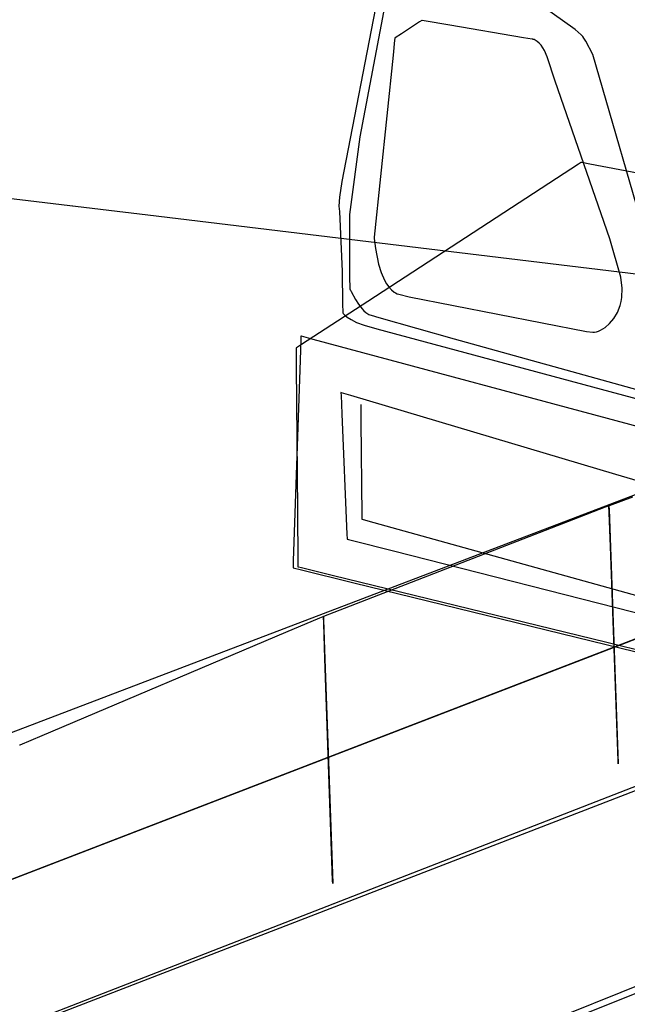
# Model space of a CAD drawing. Extents: x -3.57 to 3.57, y -2.08 to 2.06.
# Tile 84 of 219: x -0.28 to -0.19, y -0.93 to -0.78. Entities that reach past the tile are written whole.
import ezdxf

# ---------------------------------------------------------------- set-up
doc = ezdxf.new("R2010")
doc.units = 0

msp = doc.modelspace()

# ---------------------------------------------------------------- linework, layer by layer
at = {"layer": 'Layer 1', "color": 7, "linetype": 'CONTINUOUS'}
for p, q in [((-0.22495, -0.777116), (-0.230458, -0.805729)), ((-0.194863, -0.782547), (-0.201505, -0.777739)), ((-0.223925, -0.778816), (-0.227705, -0.79895)), ((-0.193908, -0.78337), (-0.194863, -0.782547)), ((-0.193694, -0.783623), (-0.193908, -0.78337)), ((-0.193542, -0.783846), (-0.193694, -0.783623)), ((-0.19324, -0.784319), (-0.193542, -0.783846)), ((-0.192171, -0.786377), (-0.19324, -0.784319)), ((-0.182193, -0.82076), (-0.192171, -0.786377)), ((-0.227705, -0.79895), (-0.229324, -0.810794)), ((-0.315746, -0.804141), (-0.260121, -0.810859)), ((-0.194357, -0.803114), (-0.197681, -0.80528)), ((-0.194033, -0.802903), (-0.194357, -0.803114)), ((-0.193958, -0.802854), (-0.194033, -0.802903)), ((-0.193943, -0.802844), (-0.193958, -0.802854)), ((-0.193941, -0.802843), (-0.193943, -0.802844)), ((-0.19394, -0.802843), (-0.193941, -0.802843)), ((-0.193941, -0.802843), (-0.193941, -0.802843)), ((-0.193941, -0.802843), (-0.193941, -0.802843)), ((-0.193941, -0.802843), (-0.193941, -0.802843)), ((-0.193941, -0.802843), (-0.193941, -0.802843)), ((-0.193941, -0.802843), (-0.193941, -0.802843)), ((-0.193941, -0.802843), (-0.193941, -0.802843)), ((-0.193941, -0.802843), (-0.193941, -0.802843)), ((-0.193941, -0.802843), (-0.193941, -0.802843)), ((-0.193941, -0.802843), (-0.193941, -0.802843)), ((-0.193925, -0.802846), (-0.19394, -0.802843)), ((-0.193827, -0.802864), (-0.193925, -0.802846)), ((-0.19261, -0.803098), (-0.193827, -0.802864)), ((-0.177607, -0.80598), (-0.19261, -0.803098)), ((-0.386179, -0.930027), (-0.057677, -0.80472)), ((-0.197681, -0.80528), (-0.226482, -0.824049)), ((-0.230458, -0.805729), (-0.23083, -0.80813)), ((-0.23083, -0.80813), (-0.230955, -0.809509)), ((-0.230955, -0.809509), (-0.230855, -0.810345)), ((-0.260121, -0.810859), (-0.091299, -0.831247)), ((-0.230855, -0.810345), (-0.230437, -0.819476)), ((-0.229324, -0.810794), (-0.229304, -0.820571)), ((-0.230437, -0.819476), (-0.230359, -0.824527)), ((-0.229304, -0.820571), (-0.229254, -0.82183)), ((-0.229254, -0.82183), (-0.22924, -0.82214)), ((-0.22924, -0.82214), (-0.229237, -0.822205)), ((-0.229237, -0.822205), (-0.229236, -0.822211)), ((-0.229236, -0.822211), (-0.229236, -0.822212)), ((-0.229236, -0.822212), (-0.229236, -0.822212)), ((-0.229236, -0.822212), (-0.229236, -0.822213)), ((-0.229236, -0.822213), (-0.229236, -0.822213)), ((-0.229236, -0.822213), (-0.229236, -0.822213)), ((-0.229236, -0.822213), (-0.229236, -0.822213)), ((-0.229236, -0.822213), (-0.229236, -0.822213)), ((-0.229236, -0.822213), (-0.229236, -0.822213)), ((-0.229236, -0.822213), (-0.229236, -0.822213)), ((-0.229236, -0.822213), (-0.229236, -0.822213)), ((-0.229236, -0.822213), (-0.229236, -0.822213)), ((-0.229236, -0.822213), (-0.229236, -0.822214)), ((-0.229236, -0.822214), (-0.229232, -0.822221)), ((-0.229232, -0.822221), (-0.229219, -0.822251)), ((-0.229219, -0.822251), (-0.229071, -0.822556)), ((-0.229071, -0.822556), (-0.228406, -0.82377)), ((-0.226482, -0.824049), (-0.236622, -0.830657)), ((-0.230359, -0.824527), (-0.230341, -0.82564)), ((-0.228406, -0.82377), (-0.227932, -0.824499)), ((-0.227932, -0.824499), (-0.227393, -0.825191)), ((-0.227393, -0.825191), (-0.227107, -0.825494)), ((-0.230341, -0.82564), (-0.230339, -0.825806)), ((-0.230339, -0.825806), (-0.230339, -0.825807)), ((-0.230339, -0.825807), (-0.230339, -0.825807)), ((-0.230339, -0.825807), (-0.230339, -0.825807)), ((-0.230339, -0.825807), (-0.230339, -0.825807)), ((-0.230339, -0.825807), (-0.230339, -0.825807)), ((-0.230339, -0.825807), (-0.230339, -0.825807)), ((-0.230339, -0.825807), (-0.230339, -0.825807)), ((-0.230339, -0.825807), (-0.230339, -0.825807)), ((-0.230339, -0.825807), (-0.230339, -0.825807)), ((-0.230339, -0.825807), (-0.230339, -0.825807)), ((-0.230339, -0.825807), (-0.230339, -0.825807)), ((-0.230339, -0.825807), (-0.230338, -0.825807)), ((-0.230338, -0.825807), (-0.230338, -0.825809)), ((-0.230338, -0.825809), (-0.230329, -0.82582)), ((-0.230329, -0.82582), (-0.230283, -0.825877)), ((-0.230283, -0.825877), (-0.230069, -0.826102)), ((-0.230069, -0.826102), (-0.229672, -0.826439)), ((-0.229672, -0.826439), (-0.229068, -0.826842)), ((-0.227107, -0.825494), (-0.226812, -0.825755)), ((-0.226812, -0.825755), (-0.226513, -0.825961)), ((-0.226513, -0.825961), (-0.226362, -0.82604)), ((-0.226362, -0.82604), (-0.226211, -0.826101)), ((-0.226211, -0.826101), (-0.225976, -0.826174)), ((-0.225976, -0.826174), (-0.224817, -0.82651)), ((-0.224817, -0.82651), (-0.213343, -0.829756)), ((-0.229068, -0.826842), (-0.228234, -0.827266)), ((-0.228234, -0.827266), (-0.227086, -0.827684)), ((-0.227086, -0.827684), (-0.225146, -0.828232)), ((-0.236725, -0.829491), (-0.236741, -0.829952)), ((-0.236721, -0.829383), (-0.236725, -0.829491)), ((-0.23672, -0.829359), (-0.236721, -0.829361)), ((-0.236721, -0.829361), (-0.236721, -0.829383)), ((-0.236632, -0.829382), (-0.23672, -0.829358)), ((-0.23672, -0.829358), (-0.23672, -0.829358)), ((-0.23672, -0.829358), (-0.23672, -0.829358)), ((-0.23672, -0.829358), (-0.23672, -0.829358)), ((-0.23672, -0.829358), (-0.23672, -0.829358)), ((-0.23672, -0.829358), (-0.23672, -0.829358)), ((-0.23672, -0.829358), (-0.23672, -0.829358)), ((-0.23672, -0.829358), (-0.23672, -0.829358)), ((-0.23672, -0.829358), (-0.23672, -0.829358)), ((-0.23672, -0.829358), (-0.23672, -0.829359)), ((-0.234869, -0.829856), (-0.236632, -0.829382)), ((-0.225146, -0.828232), (-0.184827, -0.839093)), ((-0.237456, -0.831201), (-0.237457, -0.831201)), ((-0.237457, -0.831201), (-0.237457, -0.831201)), ((-0.237457, -0.831201), (-0.237457, -0.831201)), ((-0.237457, -0.831201), (-0.237457, -0.831201)), ((-0.237457, -0.831201), (-0.237457, -0.831201)), ((-0.237457, -0.831201), (-0.237457, -0.831201)), ((-0.237457, -0.831201), (-0.237457, -0.831201)), ((-0.237457, -0.831201), (-0.237457, -0.831201)), ((-0.237457, -0.831201), (-0.237457, -0.831201)), ((-0.237457, -0.831201), (-0.237457, -0.831202)), ((-0.237457, -0.831202), (-0.237457, -0.831207)), ((-0.237453, -0.831198), (-0.237456, -0.831201)), ((-0.237401, -0.831164), (-0.237453, -0.831198)), ((-0.236622, -0.830657), (-0.237401, -0.831164)), ((-0.236741, -0.829952), (-0.236897, -0.834516)), ((-0.1844, -0.843422), (-0.234869, -0.829856)), ((-0.213343, -0.829756), (-0.185263, -0.83757)), ((-0.237457, -0.831207), (-0.237456, -0.831253)), ((-0.237456, -0.831253), (-0.237454, -0.831479)), ((-0.237454, -0.831479), (-0.237433, -0.833954)), ((-0.237433, -0.833954), (-0.237246, -0.855974)), ((-0.081248, -0.835339), (-0.406366, -0.960647)), ((-0.236897, -0.834516), (-0.237893, -0.863663)), ((-0.415876, -0.964312), (-0.094741, -0.84054)), ((-0.186108, -0.853936), (-0.189662, -0.855257)), ((-0.237246, -0.855974), (-0.237179, -0.863859)), ((-0.190244, -0.855482), (-0.195114, -0.857367)), ((-0.189787, -0.855305), (-0.190244, -0.855482)), ((-0.189693, -0.855268), (-0.189787, -0.855305)), ((-0.189684, -0.855265), (-0.189693, -0.855268)), ((-0.189682, -0.855264), (-0.189684, -0.855265)), ((-0.189681, -0.855264), (-0.189682, -0.855264)), ((-0.189662, -0.855257), (-0.189681, -0.855264)), ((-0.189681, -0.855264), (-0.189681, -0.855264)), ((-0.189681, -0.855264), (-0.189681, -0.855264)), ((-0.189681, -0.855264), (-0.189681, -0.855264)), ((-0.189681, -0.855264), (-0.189681, -0.855264)), ((-0.189681, -0.855264), (-0.189681, -0.855264)), ((-0.189681, -0.855264), (-0.189681, -0.855264)), ((-0.189681, -0.855264), (-0.189681, -0.855266)), ((-0.189679, -0.855317), (-0.189681, -0.855264)), ((-0.189681, -0.855264), (-0.189681, -0.855264)), ((-0.189681, -0.855264), (-0.189681, -0.855264)), ((-0.189681, -0.855264), (-0.189681, -0.855264)), ((-0.189681, -0.855264), (-0.189681, -0.855264)), ((-0.189681, -0.855264), (-0.189681, -0.855264)), ((-0.189681, -0.855264), (-0.189681, -0.855264)), ((-0.189681, -0.855266), (-0.189681, -0.855274)), ((-0.189681, -0.855274), (-0.189678, -0.855359)), ((-0.189643, -0.856328), (-0.189679, -0.855317)), ((-0.189678, -0.855359), (-0.189663, -0.85577)), ((-0.189663, -0.85577), (-0.189506, -0.860166)), ((-0.189459, -0.861495), (-0.189643, -0.856328)), ((-0.195114, -0.857367), (-0.23011, -0.870913)), ((-0.189506, -0.860166), (-0.188378, -0.891772)), ((-0.088832, -0.861351), (-0.424853, -0.991126)), ((-0.188344, -0.892708), (-0.189459, -0.861495)), ((-0.237893, -0.863663), (-0.237925, -0.864605)), ((-0.237179, -0.863859), (-0.237174, -0.864499)), ((-0.237925, -0.864605), (-0.237929, -0.864732)), ((-0.237929, -0.864732), (-0.237929, -0.864732)), ((-0.237929, -0.864732), (-0.237929, -0.864732)), ((-0.237929, -0.864732), (-0.237929, -0.864732)), ((-0.237929, -0.864732), (-0.237929, -0.864732)), ((-0.237929, -0.864732), (-0.237929, -0.864732)), ((-0.237929, -0.864732), (-0.237929, -0.864732)), ((-0.237929, -0.864732), (-0.237929, -0.864732)), ((-0.237929, -0.864732), (-0.237929, -0.864732)), ((-0.237929, -0.864732), (-0.237929, -0.864732)), ((-0.237929, -0.864732), (-0.237929, -0.864732)), ((-0.237929, -0.864732), (-0.237928, -0.864733)), ((-0.237928, -0.864733), (-0.237924, -0.864733)), ((-0.237924, -0.864733), (-0.237885, -0.864743)), ((-0.237885, -0.864743), (-0.237691, -0.864791)), ((-0.237691, -0.864791), (-0.236864, -0.864993)), ((-0.237174, -0.864499), (-0.237173, -0.86455)), ((-0.237173, -0.86455), (-0.237173, -0.864559)), ((-0.237173, -0.864559), (-0.237173, -0.864559)), ((-0.237173, -0.864559), (-0.237173, -0.864559)), ((-0.237173, -0.864559), (-0.237173, -0.864559)), ((-0.237173, -0.864559), (-0.237173, -0.864559)), ((-0.237173, -0.864559), (-0.237173, -0.864559)), ((-0.237173, -0.864559), (-0.237173, -0.864559)), ((-0.237173, -0.864559), (-0.237173, -0.864559)), ((-0.237173, -0.864559), (-0.237173, -0.864559)), ((-0.237173, -0.864559), (-0.237173, -0.864559)), ((-0.237173, -0.864559), (-0.237173, -0.864559)), ((-0.237173, -0.864559), (-0.23717, -0.86456)), ((-0.23717, -0.86456), (-0.237162, -0.864562)), ((-0.237162, -0.864562), (-0.237074, -0.864583)), ((-0.237074, -0.864583), (-0.236643, -0.864689)), ((-0.236864, -0.864993), (-0.228668, -0.866997)), ((-0.236643, -0.864689), (-0.231931, -0.865841)), ((-0.231931, -0.865841), (-0.19001, -0.876091)), ((-0.228668, -0.866997), (-0.174421, -0.88026)), ((-0.377305, -1.005849), (-0.038968, -0.871441)), ((-0.23011, -0.870913), (-0.233259, -0.872131)), ((-0.120043, -0.872555), (-0.354927, -0.963899)), ((-0.233874, -0.872392), (-0.239059, -0.874591)), ((-0.233388, -0.872186), (-0.233874, -0.872392)), ((-0.233288, -0.872143), (-0.233388, -0.872186)), ((-0.233279, -0.872139), (-0.233288, -0.872143)), ((-0.233276, -0.872138), (-0.233279, -0.872139)), ((-0.233275, -0.872138), (-0.233276, -0.872138)), ((-0.233276, -0.872138), (-0.233276, -0.872138)), ((-0.233276, -0.872138), (-0.233276, -0.872138)), ((-0.233276, -0.872138), (-0.233276, -0.872138)), ((-0.233276, -0.872138), (-0.233276, -0.872138)), ((-0.233276, -0.872138), (-0.233276, -0.872138)), ((-0.233276, -0.872138), (-0.233276, -0.87214)), ((-0.233274, -0.872193), (-0.233276, -0.872138)), ((-0.233276, -0.872138), (-0.233276, -0.872138)), ((-0.233276, -0.872138), (-0.233276, -0.872138)), ((-0.233276, -0.872138), (-0.233276, -0.872138)), ((-0.233276, -0.872138), (-0.233276, -0.872138)), ((-0.233276, -0.872138), (-0.233276, -0.872138)), ((-0.233276, -0.872138), (-0.233276, -0.872138)), ((-0.233276, -0.872138), (-0.233276, -0.872138)), ((-0.233276, -0.87214), (-0.233275, -0.872149)), ((-0.233259, -0.872131), (-0.233275, -0.872138)), ((-0.233275, -0.872149), (-0.233272, -0.872236)), ((-0.233237, -0.87324), (-0.233274, -0.872193)), ((-0.233272, -0.872236), (-0.233257, -0.872662)), ((-0.233257, -0.872662), (-0.2331, -0.877216)), ((-0.233053, -0.878592), (-0.233237, -0.87324)), ((-0.239059, -0.874591), (-0.276312, -0.890394)), ((-0.19001, -0.876091), (-0.175001, -0.879761)), ((-0.2331, -0.877216), (-0.231969, -0.909953)), ((-0.231935, -0.910923), (-0.233053, -0.878592)), ((-0.276312, -0.890394), (-0.279663, -0.891815)), ((-0.279663, -0.891815), (-0.279681, -0.891823)), ((-0.188378, -0.891772), (-0.188276, -0.894619)), ((-0.188289, -0.894265), (-0.188344, -0.892708)), ((-0.188277, -0.894594), (-0.188289, -0.894265)), ((-0.188276, -0.894624), (-0.188277, -0.894594)), ((-0.188276, -0.894619), (-0.188276, -0.894633)), ((-0.188276, -0.894632), (-0.188276, -0.894624)), ((-0.188276, -0.894633), (-0.188276, -0.894632)), ((-0.188276, -0.894633), (-0.188276, -0.894634)), ((-0.188276, -0.894634), (-0.188276, -0.894633)), ((-0.188276, -0.894634), (-0.188276, -0.894634)), ((-0.188276, -0.894634), (-0.188276, -0.894634)), ((-0.231969, -0.909953), (-0.231867, -0.912902)), ((-0.231879, -0.912535), (-0.231935, -0.910923)), ((-0.231868, -0.912876), (-0.231879, -0.912535)), ((-0.231866, -0.912907), (-0.231868, -0.912876)), ((-0.231867, -0.912902), (-0.231866, -0.912917)), ((-0.231866, -0.912915), (-0.231866, -0.912907)), ((-0.231866, -0.912917), (-0.231866, -0.912915)), ((-0.231866, -0.912917), (-0.231866, -0.912917)), ((-0.231866, -0.912917), (-0.231866, -0.912917)), ((-0.231866, -0.912917), (-0.231866, -0.912917)), ((-0.231866, -0.912917), (-0.231866, -0.912917))]:
    msp.add_line(p, q, dxfattribs=at)
at = {"layer": 'Layer 1', "color": 8, "linetype": 'CONTINUOUS'}
for p, q in [((-0.218601, -0.781391), (-0.221347, -0.783192)), ((-0.218284, -0.781184), (-0.218601, -0.781391)), ((-0.218253, -0.781163), (-0.218284, -0.781184)), ((-0.218246, -0.781159), (-0.218253, -0.781163)), ((-0.218244, -0.781158), (-0.218246, -0.781159)), ((-0.218244, -0.781158), (-0.218244, -0.781157)), ((-0.218244, -0.781157), (-0.218244, -0.781157)), ((-0.218244, -0.781157), (-0.218244, -0.781157)), ((-0.218244, -0.781157), (-0.218244, -0.781157)), ((-0.218244, -0.781157), (-0.218244, -0.781157)), ((-0.218244, -0.781157), (-0.218244, -0.781157)), ((-0.218244, -0.781157), (-0.218244, -0.781157)), ((-0.218244, -0.781157), (-0.218244, -0.781157)), ((-0.218244, -0.781157), (-0.218244, -0.781157)), ((-0.218244, -0.781157), (-0.218244, -0.781157)), ((-0.218244, -0.781157), (-0.218244, -0.781158)), ((-0.218243, -0.781158), (-0.218244, -0.781158)), ((-0.218244, -0.781158), (-0.218244, -0.781158)), ((-0.218222, -0.781161), (-0.218243, -0.781158)), ((-0.217918, -0.781213), (-0.218222, -0.781161)), ((-0.213962, -0.781887), (-0.217918, -0.781213)), ((-0.202727, -0.783803), (-0.213962, -0.781887)), ((-0.222424, -0.784169), (-0.222663, -0.786489)), ((-0.2224, -0.783943), (-0.222424, -0.784169)), ((-0.222395, -0.78389), (-0.2224, -0.783943)), ((-0.222394, -0.783879), (-0.222395, -0.78389)), ((-0.222393, -0.783878), (-0.222394, -0.783878)), ((-0.222394, -0.783878), (-0.222394, -0.783878)), ((-0.222394, -0.783878), (-0.222394, -0.783878)), ((-0.222394, -0.783878), (-0.222394, -0.783878)), ((-0.222394, -0.783878), (-0.222394, -0.783878)), ((-0.222394, -0.783878), (-0.222394, -0.783878)), ((-0.222394, -0.783878), (-0.222394, -0.783878)), ((-0.222394, -0.783878), (-0.222394, -0.783878)), ((-0.222394, -0.783878), (-0.222394, -0.783878)), ((-0.222394, -0.783878), (-0.222394, -0.783878)), ((-0.222394, -0.783878), (-0.222394, -0.783878)), ((-0.222394, -0.783878), (-0.222394, -0.783878)), ((-0.222394, -0.783878), (-0.222394, -0.783879)), ((-0.222388, -0.783874), (-0.222393, -0.783878)), ((-0.222314, -0.783826), (-0.222388, -0.783874)), ((-0.221347, -0.783192), (-0.222314, -0.783826)), ((-0.20143, -0.784024), (-0.202727, -0.783803)), ((-0.201304, -0.784045), (-0.20143, -0.784024)), ((-0.201274, -0.78405), (-0.201304, -0.784045)), ((-0.201268, -0.784051), (-0.201274, -0.78405)), ((-0.201268, -0.784051), (-0.201268, -0.784051)), ((-0.201268, -0.784051), (-0.201268, -0.784051)), ((-0.201268, -0.784051), (-0.201268, -0.784051)), ((-0.201268, -0.784051), (-0.201268, -0.784051)), ((-0.201268, -0.784051), (-0.201268, -0.784051)), ((-0.201268, -0.784051), (-0.201268, -0.784051)), ((-0.201268, -0.784051), (-0.201268, -0.784051)), ((-0.201104, -0.784097), (-0.201268, -0.784051)), ((-0.200944, -0.784165), (-0.201104, -0.784097)), ((-0.200788, -0.784252), (-0.200944, -0.784165)), ((-0.200635, -0.784358), (-0.200788, -0.784252)), ((-0.200341, -0.784623), (-0.200635, -0.784358)), ((-0.200062, -0.78495), (-0.200341, -0.784623)), ((-0.199548, -0.785755), (-0.200062, -0.78495)), ((-0.199095, -0.786699), (-0.199548, -0.785755)), ((-0.222663, -0.786489), (-0.225531, -0.81426)), ((-0.1979, -0.790436), (-0.199095, -0.786699)), ((-0.189547, -0.814522), (-0.1979, -0.790436)), ((-0.225531, -0.81426), (-0.225531, -0.81426)), ((-0.225531, -0.81426), (-0.225531, -0.81426)), ((-0.225531, -0.81426), (-0.225531, -0.81426)), ((-0.225531, -0.81426), (-0.225531, -0.81426)), ((-0.225531, -0.81426), (-0.225531, -0.81426)), ((-0.225531, -0.81426), (-0.225531, -0.81426)), ((-0.225531, -0.81426), (-0.225531, -0.814261)), ((-0.225531, -0.814261), (-0.225531, -0.814268)), ((-0.225531, -0.814268), (-0.225529, -0.814306)), ((-0.225529, -0.814306), (-0.225517, -0.814463)), ((-0.225517, -0.814463), (-0.225342, -0.815985)), ((-0.187885, -0.820345), (-0.189547, -0.814522)), ((-0.225342, -0.815985), (-0.224866, -0.818359)), ((-0.224866, -0.818359), (-0.224474, -0.819629)), ((-0.224474, -0.819629), (-0.223958, -0.820825)), ((-0.187654, -0.822011), (-0.187885, -0.820345)), ((-0.223958, -0.820825), (-0.223648, -0.821367)), ((-0.223648, -0.821367), (-0.223301, -0.821855)), ((-0.223301, -0.821855), (-0.222916, -0.822276)), ((-0.187697, -0.823435), (-0.187654, -0.822011)), ((-0.222916, -0.822276), (-0.222489, -0.822621)), ((-0.222489, -0.822621), (-0.222259, -0.82276)), ((-0.222259, -0.82276), (-0.222018, -0.822875)), ((-0.222018, -0.822875), (-0.221767, -0.822965)), ((-0.221767, -0.822965), (-0.220194, -0.823338)), ((-0.220194, -0.823338), (-0.193092, -0.828648)), ((-0.187803, -0.824083), (-0.187697, -0.823435)), ((-0.188388, -0.825773), (-0.187957, -0.824688)), ((-0.187957, -0.824688), (-0.187803, -0.824083)), ((-0.189592, -0.827437), (-0.188948, -0.826689)), ((-0.188948, -0.826689), (-0.188388, -0.825773)), ((-0.190959, -0.828433), (-0.190277, -0.828018)), ((-0.190277, -0.828018), (-0.189592, -0.827437)), ((-0.193092, -0.828648), (-0.192139, -0.828769)), ((-0.192139, -0.828769), (-0.191881, -0.828747)), ((-0.191881, -0.828747), (-0.191594, -0.828683)), ((-0.191594, -0.828683), (-0.191285, -0.828579)), ((-0.191285, -0.828579), (-0.190959, -0.828433)), ((-0.230539, -0.838005), (-0.23061, -0.837984)), ((-0.23061, -0.837984), (-0.23061, -0.837984)), ((-0.23061, -0.837984), (-0.23061, -0.837984)), ((-0.23061, -0.837984), (-0.23061, -0.837984)), ((-0.23061, -0.837984), (-0.23061, -0.837984)), ((-0.23061, -0.837984), (-0.23061, -0.837984)), ((-0.23061, -0.837984), (-0.23061, -0.837984)), ((-0.23061, -0.837984), (-0.23061, -0.837984)), ((-0.23061, -0.837984), (-0.23061, -0.837984)), ((-0.23061, -0.837984), (-0.23061, -0.837985)), ((-0.23061, -0.837985), (-0.23061, -0.837986)), ((-0.23061, -0.837986), (-0.23061, -0.838)), ((-0.23061, -0.838), (-0.230607, -0.838068)), ((-0.230607, -0.838068), (-0.230594, -0.838359)), ((-0.230594, -0.838359), (-0.230472, -0.841243)), ((-0.229125, -0.838427), (-0.230539, -0.838005)), ((-0.188617, -0.850488), (-0.229125, -0.838427)), ((-0.227579, -0.839795), (-0.227579, -0.839795)), ((-0.227579, -0.839795), (-0.227579, -0.839795)), ((-0.227579, -0.839795), (-0.227579, -0.839795)), ((-0.227579, -0.839795), (-0.227579, -0.839795)), ((-0.227579, -0.839795), (-0.227579, -0.839795)), ((-0.227579, -0.839795), (-0.227579, -0.839795)), ((-0.227579, -0.839795), (-0.227579, -0.839796)), ((-0.227579, -0.839796), (-0.227579, -0.839797)), ((-0.227579, -0.839797), (-0.227579, -0.839808)), ((-0.227579, -0.839808), (-0.227578, -0.839861)), ((-0.227578, -0.839861), (-0.227576, -0.840089)), ((-0.227576, -0.840089), (-0.227557, -0.84235)), ((-0.230472, -0.841243), (-0.229694, -0.859655)), ((-0.227557, -0.84235), (-0.227434, -0.856782)), ((-0.182273, -0.852377), (-0.188617, -0.850488)), ((-0.227434, -0.856782), (-0.22743, -0.857248)), ((-0.22743, -0.857248), (-0.227429, -0.857311)), ((-0.227429, -0.857311), (-0.227429, -0.857311)), ((-0.227429, -0.857311), (-0.227429, -0.857311)), ((-0.227429, -0.857311), (-0.227429, -0.857311)), ((-0.227429, -0.857311), (-0.227429, -0.857311)), ((-0.227429, -0.857311), (-0.227429, -0.857311)), ((-0.227429, -0.857311), (-0.227429, -0.857311)), ((-0.227429, -0.857311), (-0.227429, -0.857311)), ((-0.227429, -0.857311), (-0.227429, -0.857311)), ((-0.227429, -0.857311), (-0.227429, -0.857311)), ((-0.227429, -0.857311), (-0.227429, -0.857311)), ((-0.227429, -0.857311), (-0.227429, -0.857311)), ((-0.227429, -0.857311), (-0.227428, -0.857311)), ((-0.227428, -0.857311), (-0.227421, -0.857313)), ((-0.227421, -0.857313), (-0.227385, -0.857323)), ((-0.227385, -0.857323), (-0.22723, -0.857366)), ((-0.22723, -0.857366), (-0.225587, -0.857823)), ((-0.225587, -0.857823), (-0.181299, -0.870138)), ((-0.229694, -0.859655), (-0.229669, -0.86025)), ((-0.229669, -0.86025), (-0.229665, -0.860331)), ((-0.229665, -0.860331), (-0.229665, -0.860331)), ((-0.229665, -0.860331), (-0.229665, -0.860331)), ((-0.229665, -0.860331), (-0.229665, -0.860331)), ((-0.229665, -0.860331), (-0.229665, -0.860331)), ((-0.229665, -0.860331), (-0.229665, -0.860331)), ((-0.229665, -0.860331), (-0.229665, -0.860331)), ((-0.229665, -0.860331), (-0.229665, -0.860331)), ((-0.229665, -0.860331), (-0.229665, -0.860331)), ((-0.229665, -0.860331), (-0.229665, -0.860331)), ((-0.229665, -0.860331), (-0.229665, -0.860331)), ((-0.229665, -0.860331), (-0.229664, -0.860331)), ((-0.229664, -0.860331), (-0.229662, -0.860332)), ((-0.229662, -0.860332), (-0.229632, -0.860339)), ((-0.229632, -0.860339), (-0.229484, -0.860377)), ((-0.229484, -0.860377), (-0.228853, -0.860537)), ((-0.228853, -0.860537), (-0.222609, -0.862125)), ((-0.222609, -0.862125), (-0.181276, -0.872638)), ((-0.120064, -0.902309), (-0.425958, -1.025129))]:
    msp.add_line(p, q, dxfattribs=at)

doc.saveas('drawing.dxf')
